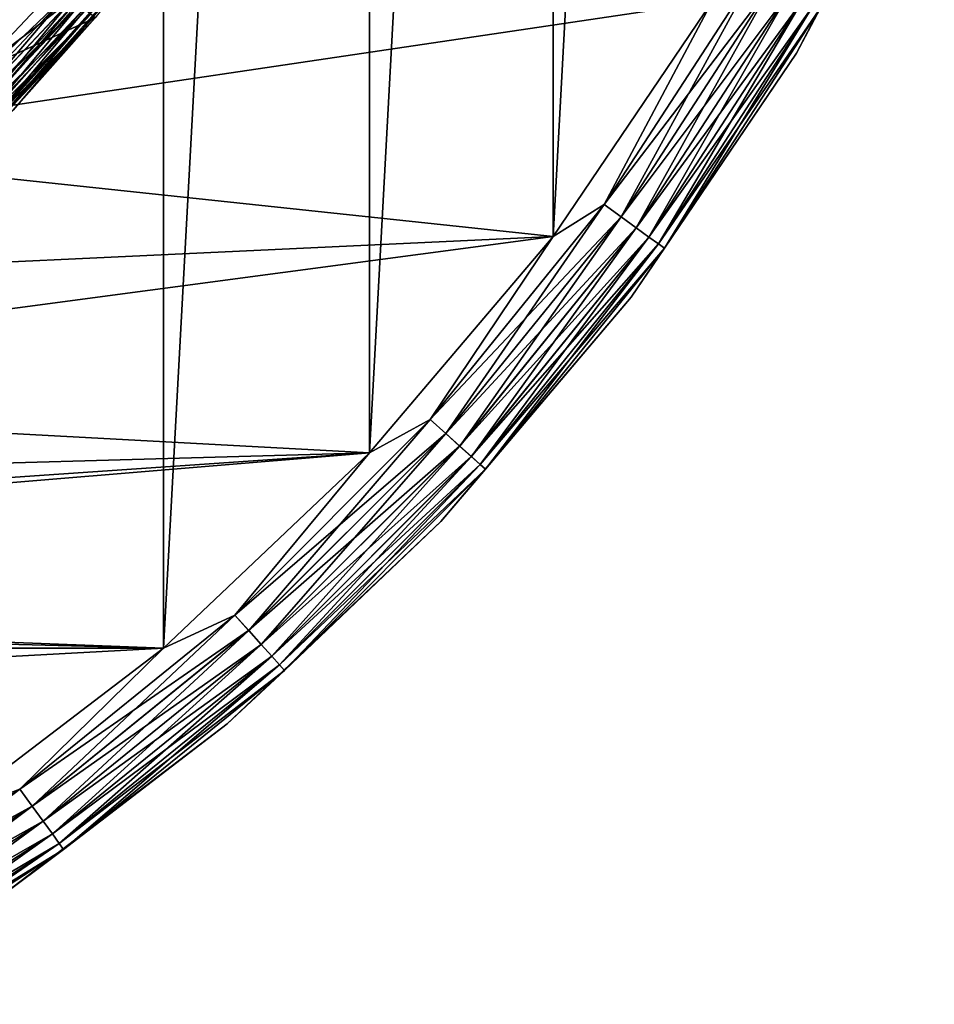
# Model space of a CAD drawing. Header units: metres. Extents: x -28 to 237, y -27 to 27.
# Tile 28 of 51: x 16 to 25, y -24 to -14. Entities that reach past the tile are written whole.
import ezdxf

# ---------------------------------------------------------------- set-up
doc = ezdxf.new("R2010")
doc.units = ezdxf.units.M
doc.layers.add('solid_10151043_XXX', color=7, linetype='CONTINUOUS')

msp = doc.modelspace()

# ---------------------------------------------------------------- linework, layer by layer
at = {"layer": 'solid_10151043_XXX'}
for points in [[(14.875552, 21.930981, -10.5), (17.160183, 20.193516, -10.5), (14.875552, -21.930981, -10.5)], [(17.160183, 20.193516, -10.5), (17.160183, -20.193516, -10.5), (14.875552, -21.930981, -10.5)], [(17.160183, 20.193516, -10.5), (19.243534, 18.219122, -10.5), (17.160183, -20.193516, -10.5)], [(19.243534, 18.219122, -10.5), (19.243534, -18.219122, -10.5), (17.160183, -20.193516, -10.5)], [(19.243534, 18.219122, -10.5), (21.101072, 16.031057, -10.5), (19.243534, -18.219122, -10.5)], [(21.101072, 16.031057, -10.5), (21.101072, -16.031057, -10.5), (19.243534, -18.219122, -10.5)], [(21.101072, 16.031057, -10.5), (22.711102, 13.654884, -10.5), (21.101072, -16.031057, -10.5)], [(22.711102, 13.654884, -10.5), (22.711102, -13.654884, -10.5), (21.101072, -16.031057, -10.5)], [(24.958324, -11.54695, -9.5), (24.958324, -11.54695, -1), (23.563572, -14.177732, -1)], [(23.793985, -13.737464, -0.777479), (23.563572, -14.177732, -1), (24.958324, -11.54695, -1)], [(23.563572, -14.177732, -9.5), (24.958324, -11.54695, -9.5), (23.563572, -14.177732, -1)], [(23.794201, -13.737589, -9.721427), (24.958324, -11.54695, -9.5), (23.563572, -14.177732, -9.5)], [(15.703899, -13.17716, 269.450012), (14.067907, -14.911203, 269.450012), (16.469955, -13.819934, 268.450012)], [(15.738855, -13.206995, 212.659561), (14.099658, -14.944428, 212.659561), (15.790358, -13.249682, 212.734467)], [(14.099722, -14.944366, 212.800003), (14.099658, -14.944428, 212.659561), (15.738855, -13.206995, 212.659561)], [(14.099722, -14.944366, 212.800003), (15.738855, -13.206995, 212.659561), (15.738914, -13.20689, 212.800003)], [(14.552805, -13.729863, 212.800003), (14.099722, -14.944366, 212.800003), (15.738914, -13.20689, 212.800003)], [(14.099658, -14.944428, 212.659561), (14.145394, -14.993242, 212.734467), (15.790358, -13.249682, 212.734467)], [(15.857809, -13.306282, 212.783157), (15.790358, -13.249682, 212.734467), (14.145394, -14.993242, 212.734467)], [(15.857809, -13.306282, 212.783157), (14.145394, -14.993242, 212.734467), (14.205819, -15.057289, 212.783157)], [(15.857809, -13.306282, 212.783157), (14.205819, -15.057289, 212.783157), (14.282764, -15.120923, 212.800003)], [(15.857809, -13.306282, 212.783157), (14.282764, -15.120923, 212.800003), (15.942971, -13.35894, 212.800003)], [(16.647306, -13.275784, 213.264679), (15.056216, -15.056216, 213.264679), (16.244478, -13.621924, 213.25)], [(15.115406, -15.115406, 213.307358), (15.056216, -15.056216, 213.264679), (16.647306, -13.275784, 213.264679)], [(16.712751, -13.327974, 213.307358), (15.115406, -15.115406, 213.307358), (16.647306, -13.275784, 213.264679)], [(15.16236, -15.16236, 213.37381), (15.115406, -15.115406, 213.307358), (16.712751, -13.327974, 213.307358)], [(16.764669, -13.369377, 213.37381), (15.16236, -15.16236, 213.37381), (16.712751, -13.327974, 213.307358)], [(15.942971, -13.35894, 212.800003), (14.282764, -15.120923, 212.800003), (16.249445, -13.615999, 212.800003)], [(15.192475, -15.192475, 213.457565), (15.16236, -15.16236, 213.37381), (16.764669, -13.369377, 213.37381)], [(16.797966, -13.39593, 213.457565), (15.192475, -15.192475, 213.457565), (16.764669, -13.369377, 213.37381)], [(16.797966, -13.39593, 213.457565), (15.638534, -14.754195, 213.550003), (15.192475, -15.192475, 213.457565)], [(16.797966, -13.39593, 213.457565), (16.469955, -13.819933, 213.550003), (15.638534, -14.754195, 213.550003)], [(23.141434, -13.360713, -0.024823), (22.711102, -13.654884), (21.618088, -15.706461, -0.024823)], [(23.141434, -13.360713, -0.024823), (21.618088, -15.706461, -0.024823), (23.324726, -13.466537, -0.098642)], [(23.142382, -13.36126, -10.474928), (21.618973, -15.707104, -10.474928), (22.711102, -13.654884, -10.5)], [(21.790133, -15.831458, -10.400871), (21.618973, -15.707104, -10.474928), (23.142382, -13.36126, -10.474928)], [(23.325603, -13.467043, -10.400871), (21.790133, -15.831458, -10.400871), (23.142382, -13.36126, -10.474928)], [(14.372012, -13.559634, 0.8), (16.096066, -13.487636, 0.8), (14.419897, -15.266507, 0.8)], [(16.185678, -13.581397, 0.816902), (14.419897, -15.266507, 0.8), (16.096066, -13.487636, 0.8)], [(21.618088, -15.706461, -0.024823), (21.789316, -15.830864, -0.098642), (23.324726, -13.466537, -0.098642)], [(23.324726, -13.466537, -0.098642), (21.789316, -15.830864, -0.098642), (23.489176, -13.561481, -0.217749)], [(21.943647, -15.942993, -10.281551), (21.790133, -15.831458, -10.400871), (23.325603, -13.467043, -10.400871)], [(23.489935, -13.56192, -10.281551), (21.943647, -15.942993, -10.281551), (23.325603, -13.467043, -10.400871)], [(22.711102, -13.654884), (14.372199, -13.55947), (12.700861, -15.136296)], [(14.282764, -15.120923, 212.800003), (14.557236, -15.4119, 212.800003), (16.249445, -13.615999, 212.800003)], [(16.185678, -13.581397, 0.816902), (14.499534, -15.368608, 0.816902), (14.419897, -15.266507, 0.8)], [(14.582401, -15.456443, 0.866791), (14.499534, -15.368608, 0.816902), (16.185678, -13.581397, 0.816902)], [(14.552752, -13.729919, 213.25), (16.244478, -13.621924, 213.25), (14.552595, -15.416286, 213.25)], [(15.056216, -15.056216, 213.264679), (14.552595, -15.416286, 213.25), (16.244478, -13.621924, 213.25)], [(16.311159, -13.686687, 212.785324), (16.249445, -13.615999, 212.800003), (14.557236, -15.4119, 212.800003)], [(16.278183, -13.659019, 0.866791), (14.582401, -15.456443, 0.866791), (16.185678, -13.581397, 0.816902)], [(21.789316, -15.830864, -0.098642), (21.942938, -15.942478, -0.217749), (23.489176, -13.561481, -0.217749)], [(23.489176, -13.561481, -0.217749), (21.942938, -15.942478, -0.217749), (23.626516, -13.640776, -0.376159)], [(22.071804, -16.036104, -10.122963), (21.943647, -15.942993, -10.281551), (23.489935, -13.56192, -10.281551)], [(23.627123, -13.641126, -10.122963), (22.071804, -16.036104, -10.122963), (23.489935, -13.56192, -10.281551)], [(21.101072, -16.031057), (22.711102, -13.654884), (12.700861, -15.136296)], [(16.311159, -13.686687, 212.785324), (14.557236, -15.4119, 212.800003), (14.61194, -15.487753, 212.785324)], [(14.65357, -15.531878, 0.946262), (14.582401, -15.456443, 0.866791), (16.278183, -13.659019, 0.866791)], [(16.311159, -13.686687, 212.785324), (14.61194, -15.487753, 212.785324), (16.375282, -13.740493, 212.742645)], [(16.35763, -13.72568, 0.946262), (14.65357, -15.531878, 0.946262), (16.278183, -13.659019, 0.866791)], [(14.70818, -15.589761, 1.049887), (14.65357, -15.531878, 0.946262), (16.35763, -13.72568, 0.946262)], [(16.418591, -13.776833, 1.049887), (14.70818, -15.589761, 1.049887), (16.35763, -13.72568, 0.946262)], [(21.618973, -15.707104, -10.474928), (21.101072, -16.031057, -10.5), (22.711102, -13.654884, -10.5)], [(21.618088, -15.706461, -0.024823), (22.711102, -13.654884), (21.101072, -16.031057)], [(21.942938, -15.942478, -0.217749), (22.071239, -16.035694, -0.376159), (23.626516, -13.640776, -0.376159)], [(23.626516, -13.640776, -0.376159), (22.071239, -16.035694, -0.376159), (23.729851, -13.700436, -0.565914)], [(22.071239, -16.035694, -0.376159), (22.16777, -16.105827, -0.565914), (23.729851, -13.700436, -0.565914)], [(22.168165, -16.106113, -9.933075), (22.071804, -16.036104, -10.122963), (23.627123, -13.641126, -10.122963)], [(23.729851, -13.700436, -0.565914), (22.16777, -16.105827, -0.565914), (23.793985, -13.737464, -0.777479)], [(22.16777, -16.105827, -0.565914), (22.227684, -16.149357, -0.777479), (23.793985, -13.737464, -0.777479)], [(23.730272, -13.700679, -9.933075), (22.168165, -16.106113, -9.933075), (23.627123, -13.641126, -10.122963)], [(22.227884, -16.149504, -9.721427), (22.168165, -16.106113, -9.933075), (23.730272, -13.700679, -9.933075)], [(23.793985, -13.737464, -0.777479), (22.227684, -16.149357, -0.777479), (23.563572, -14.177732, -1)], [(23.794201, -13.737589, -9.721427), (22.227884, -16.149504, -9.721427), (23.730272, -13.700679, -9.933075)], [(23.794201, -13.737589, -9.721427), (23.563572, -14.177732, -9.5), (22.227884, -16.149504, -9.721427)], [(14.067907, -14.911203, 269.450012), (15.638534, -14.754195, 268.450012), (16.469955, -13.819934, 268.450012)], [(14.61194, -15.487753, 212.785324), (14.669384, -15.548638, 212.742645), (16.375282, -13.740493, 212.742645)], [(16.375282, -13.740493, 212.742645), (14.669384, -15.548638, 212.742645), (16.426149, -13.783176, 212.676178)], [(14.669384, -15.548638, 212.742645), (14.714953, -15.596939, 212.676178), (16.426149, -13.783176, 212.676178)], [(14.742504, -15.626141, 1.170591), (14.70818, -15.589761, 1.049887), (16.418591, -13.776833, 1.049887)], [(16.426149, -13.783176, 212.676178), (14.714953, -15.596939, 212.676178), (16.458775, -13.810552, 212.592438)], [(14.714953, -15.596939, 212.676178), (14.744179, -15.627916, 212.592438), (16.458775, -13.810552, 212.592438)], [(16.456903, -13.808983, 1.170591), (14.742504, -15.626141, 1.170591), (16.418591, -13.776833, 1.049887)], [(16.456903, -13.808983, 1.170591), (14.754196, -15.638533, 1.3), (14.742504, -15.626141, 1.170591)], [(16.458775, -13.810552, 212.592438), (14.744179, -15.627916, 212.592438), (16.469957, -13.819933, 212.5)], [(14.744179, -15.627916, 212.592438), (14.754196, -15.638532, 212.5), (16.469957, -13.819933, 212.5)], [(16.456903, -13.808983, 1.170591), (16.469955, -13.819933, 1.3), (14.754196, -15.638533, 1.3)], [(14.754196, -15.638532, 212.5), (14.754196, -15.638533, 1.3), (16.469955, -13.819933, 1.3)], [(16.469957, -13.819933, 212.5), (14.754196, -15.638532, 212.5), (16.469955, -13.819933, 1.3)], [(15.638534, -14.754195, 268.450012), (15.638534, -14.754195, 213.550003), (16.469955, -13.819933, 213.550003)], [(16.469955, -13.819934, 268.450012), (15.638534, -14.754195, 268.450012), (16.469955, -13.819933, 213.550003)], [(23.563572, -14.177732, -9.5), (23.563572, -14.177732, -1), (21.892559, -16.64229, -1)], [(22.227684, -16.149357, -0.777479), (21.892559, -16.64229, -1), (23.563572, -14.177732, -1)], [(21.892559, -16.64229, -9.5), (23.563572, -14.177732, -9.5), (21.892559, -16.64229, -1)], [(22.227884, -16.149504, -9.721427), (23.563572, -14.177732, -9.5), (21.892559, -16.64229, -9.5)], [(21.101072, -16.031057), (12.700861, -15.136296), (10.857765, -16.50843)], [(21.618088, -15.706461, -0.024823), (21.101072, -16.031057), (19.857891, -17.880125, -0.024823)], [(21.618088, -15.706461, -0.024823), (19.857891, -17.880125, -0.024823), (21.789316, -15.830864, -0.098642)], [(21.618973, -15.707104, -10.474928), (19.858704, -17.880857, -10.474928), (21.101072, -16.031057, -10.5)], [(20.015926, -18.022421, -10.400871), (19.858704, -17.880857, -10.474928), (21.618973, -15.707104, -10.474928)], [(21.790133, -15.831458, -10.400871), (20.015926, -18.022421, -10.400871), (21.618973, -15.707104, -10.474928)], [(19.857891, -17.880125, -0.024823), (20.015175, -18.021744, -0.098642), (21.789316, -15.830864, -0.098642)], [(21.789316, -15.830864, -0.098642), (20.015175, -18.021744, -0.098642), (21.942938, -15.942478, -0.217749)], [(20.156942, -18.149391, -10.281551), (20.015926, -18.022421, -10.400871), (21.790133, -15.831458, -10.400871)], [(21.943647, -15.942993, -10.281551), (20.156942, -18.149391, -10.281551), (21.790133, -15.831458, -10.400871)], [(20.015175, -18.021744, -0.098642), (20.15629, -18.148806, -0.217749), (21.942938, -15.942478, -0.217749)], [(21.942938, -15.942478, -0.217749), (20.15629, -18.148806, -0.217749), (22.071239, -16.035694, -0.376159)], [(20.274664, -18.255388, -10.122963), (20.156942, -18.149391, -10.281551), (21.943647, -15.942993, -10.281551)], [(22.071804, -16.036104, -10.122963), (20.274664, -18.255388, -10.122963), (21.943647, -15.942993, -10.281551)], [(21.101072, -16.031057), (10.857765, -16.50843), (8.867837, -17.657316)], [(19.243534, -18.219122), (21.101072, -16.031057), (8.867837, -17.657316)], [(19.858704, -17.880857, -10.474928), (19.243534, -18.219122, -10.5), (21.101072, -16.031057, -10.5)], [(19.857891, -17.880125, -0.024823), (21.101072, -16.031057), (19.243534, -18.219122)], [(20.15629, -18.148806, -0.217749), (20.274143, -18.254921, -0.376159), (22.071239, -16.035694, -0.376159)], [(22.071239, -16.035694, -0.376159), (20.274143, -18.254921, -0.376159), (22.16777, -16.105827, -0.565914)], [(20.274143, -18.254921, -0.376159), (20.362816, -18.334763, -0.565914), (22.16777, -16.105827, -0.565914)], [(20.363178, -18.335087, -9.933075), (20.274664, -18.255388, -10.122963), (22.071804, -16.036104, -10.122963)], [(22.16777, -16.105827, -0.565914), (20.362816, -18.334763, -0.565914), (22.227684, -16.149357, -0.777479)], [(22.168165, -16.106113, -9.933075), (20.363178, -18.335087, -9.933075), (22.071804, -16.036104, -10.122963)], [(20.418036, -18.384481, -9.721427), (20.363178, -18.335087, -9.933075), (22.168165, -16.106113, -9.933075)], [(22.227884, -16.149504, -9.721427), (20.418036, -18.384481, -9.721427), (22.168165, -16.106113, -9.933075)], [(20.362816, -18.334763, -0.565914), (20.41785, -18.384315, -0.777479), (22.227684, -16.149357, -0.777479)], [(22.227684, -16.149357, -0.777479), (20.41785, -18.384315, -0.777479), (21.892559, -16.64229, -1)], [(22.227884, -16.149504, -9.721427), (21.892559, -16.64229, -9.5), (20.418036, -18.384481, -9.721427)], [(21.892559, -16.64229, -9.5), (21.892559, -16.64229, -1), (19.964876, -18.911736, -1)], [(20.41785, -18.384315, -0.777479), (19.964876, -18.911736, -1), (21.892559, -16.64229, -1)], [(19.964876, -18.911736, -9.5), (21.892559, -16.64229, -9.5), (19.964876, -18.911736, -1)], [(20.418036, -18.384481, -9.721427), (21.892559, -16.64229, -9.5), (19.964876, -18.911736, -9.5)], [(19.243534, -18.219122), (8.867837, -17.657316), (6.757987, -18.567417)], [(19.857891, -17.880125, -0.024823), (19.243534, -18.219122), (17.880125, -19.857891, -0.024823)], [(19.857891, -17.880125, -0.024823), (17.880125, -19.857891, -0.024823), (20.015175, -18.021744, -0.098642)], [(19.858704, -17.880857, -10.474928), (17.880857, -19.858704, -10.474928), (19.243534, -18.219122, -10.5)], [(18.022421, -20.015926, -10.400871), (17.880857, -19.858704, -10.474928), (19.858704, -17.880857, -10.474928)], [(20.015926, -18.022421, -10.400871), (18.022421, -20.015926, -10.400871), (19.858704, -17.880857, -10.474928)], [(17.880125, -19.857891, -0.024823), (18.021744, -20.015175, -0.098642), (20.015175, -18.021744, -0.098642)], [(20.015175, -18.021744, -0.098642), (18.021744, -20.015175, -0.098642), (20.15629, -18.148806, -0.217749)], [(18.149391, -20.156942, -10.281551), (18.022421, -20.015926, -10.400871), (20.015926, -18.022421, -10.400871)], [(20.156942, -18.149391, -10.281551), (18.149391, -20.156942, -10.281551), (20.015926, -18.022421, -10.400871)], [(19.243534, -18.219122), (4.556746, -19.226425), (2.293884, -19.625429)], [(17.160183, -20.193516), (19.243534, -18.219122), (2.293884, -19.625429)], [(19.243534, -18.219122), (6.757987, -18.567417), (4.556746, -19.226425)], [(17.880857, -19.858704, -10.474928), (17.160183, -20.193516, -10.5), (19.243534, -18.219122, -10.5)], [(17.880125, -19.857891, -0.024823), (19.243534, -18.219122), (17.160183, -20.193516)], [(18.021744, -20.015175, -0.098642), (18.148806, -20.15629, -0.217749), (20.15629, -18.148806, -0.217749)], [(20.15629, -18.148806, -0.217749), (18.148806, -20.15629, -0.217749), (20.274143, -18.254921, -0.376159)], [(18.255388, -20.274664, -10.122963), (18.149391, -20.156942, -10.281551), (20.156942, -18.149391, -10.281551)], [(20.274664, -18.255388, -10.122963), (18.255388, -20.274664, -10.122963), (20.156942, -18.149391, -10.281551)], [(18.148806, -20.15629, -0.217749), (18.254921, -20.274143, -0.376159), (20.274143, -18.254921, -0.376159)], [(20.274143, -18.254921, -0.376159), (18.254921, -20.274143, -0.376159), (20.362816, -18.334763, -0.565914)], [(18.335087, -20.363178, -9.933075), (18.255388, -20.274664, -10.122963), (20.274664, -18.255388, -10.122963)], [(20.363178, -18.335087, -9.933075), (18.335087, -20.363178, -9.933075), (20.274664, -18.255388, -10.122963)], [(18.254921, -20.274143, -0.376159), (18.334763, -20.362816, -0.565914), (20.362816, -18.334763, -0.565914)], [(20.362816, -18.334763, -0.565914), (18.334763, -20.362816, -0.565914), (20.41785, -18.384315, -0.777479)], [(18.334763, -20.362816, -0.565914), (18.384315, -20.41785, -0.777479), (20.41785, -18.384315, -0.777479)], [(18.384481, -20.418036, -9.721427), (18.335087, -20.363178, -9.933075), (20.363178, -18.335087, -9.933075)], [(20.41785, -18.384315, -0.777479), (18.384315, -20.41785, -0.777479), (19.964876, -18.911736, -1)], [(20.418036, -18.384481, -9.721427), (18.384481, -20.418036, -9.721427), (20.363178, -18.335087, -9.933075)], [(20.418036, -18.384481, -9.721427), (19.964876, -18.911736, -9.5), (18.384481, -20.418036, -9.721427)], [(19.964876, -18.911736, -9.5), (19.964876, -18.911736, -1), (17.803123, -20.959457, -1)], [(18.384315, -20.41785, -0.777479), (17.803123, -20.959457, -1), (19.964876, -18.911736, -1)], [(17.803123, -20.959457, -9.5), (19.964876, -18.911736, -9.5), (17.803123, -20.959457, -1)], [(18.384481, -20.418036, -9.721427), (19.964876, -18.911736, -9.5), (17.803123, -20.959457, -9.5)], [(17.160183, -20.193516), (2.293884, -19.625429), (0, -19.759031)], [(-17.160183, -20.193516), (17.160183, -20.193516), (0, -19.759031)], [(17.880125, -19.857891, -0.024823), (17.160183, -20.193516), (15.706461, -21.618088, -0.024823)], [(17.880125, -19.857891, -0.024823), (15.706461, -21.618088, -0.024823), (18.021744, -20.015175, -0.098642)], [(17.880857, -19.858704, -10.474928), (15.707104, -21.618973, -10.474928), (17.160183, -20.193516, -10.5)], [(15.831458, -21.790133, -10.400871), (15.707104, -21.618973, -10.474928), (17.880857, -19.858704, -10.474928)], [(18.022421, -20.015926, -10.400871), (15.831458, -21.790133, -10.400871), (17.880857, -19.858704, -10.474928)], [(15.706461, -21.618088, -0.024823), (15.830864, -21.789316, -0.098642), (18.021744, -20.015175, -0.098642)], [(18.021744, -20.015175, -0.098642), (15.830864, -21.789316, -0.098642), (18.148806, -20.15629, -0.217749)], [(15.942993, -21.943647, -10.281551), (15.831458, -21.790133, -10.400871), (18.022421, -20.015926, -10.400871)], [(18.149391, -20.156942, -10.281551), (15.942993, -21.943647, -10.281551), (18.022421, -20.015926, -10.400871)], [(-17.160183, -20.193516), (-14.875552, -21.930981), (17.160183, -20.193516)], [(-14.875552, -21.930981), (14.875552, -21.930981), (17.160183, -20.193516)], [(15.707104, -21.618973, -10.474928), (14.875552, -21.930981, -10.5), (17.160183, -20.193516, -10.5)], [(15.706461, -21.618088, -0.024823), (17.160183, -20.193516), (14.875552, -21.930981)], [(15.830864, -21.789316, -0.098642), (15.942478, -21.942938, -0.217749), (18.148806, -20.15629, -0.217749)], [(18.148806, -20.15629, -0.217749), (15.942478, -21.942938, -0.217749), (18.254921, -20.274143, -0.376159)], [(16.036104, -22.071804, -10.122963), (15.942993, -21.943647, -10.281551), (18.149391, -20.156942, -10.281551)], [(18.255388, -20.274664, -10.122963), (16.036104, -22.071804, -10.122963), (18.149391, -20.156942, -10.281551)], [(15.942478, -21.942938, -0.217749), (16.035694, -22.071239, -0.376159), (18.254921, -20.274143, -0.376159)], [(18.254921, -20.274143, -0.376159), (16.035694, -22.071239, -0.376159), (18.334763, -20.362816, -0.565914)], [(16.106113, -22.168165, -9.933075), (16.036104, -22.071804, -10.122963), (18.255388, -20.274664, -10.122963)], [(18.335087, -20.363178, -9.933075), (16.106113, -22.168165, -9.933075), (18.255388, -20.274664, -10.122963)], [(16.035694, -22.071239, -0.376159), (16.105827, -22.16777, -0.565914), (18.334763, -20.362816, -0.565914)], [(18.334763, -20.362816, -0.565914), (16.105827, -22.16777, -0.565914), (18.384315, -20.41785, -0.777479)], [(16.149504, -22.227884, -9.721427), (16.106113, -22.168165, -9.933075), (18.335087, -20.363178, -9.933075)], [(18.384481, -20.418036, -9.721427), (16.149504, -22.227884, -9.721427), (18.335087, -20.363178, -9.933075)], [(16.105827, -22.16777, -0.565914), (16.149357, -22.227684, -0.777479), (18.384315, -20.41785, -0.777479)], [(18.384315, -20.41785, -0.777479), (16.149357, -22.227684, -0.777479), (17.803123, -20.959457, -1)], [(18.384481, -20.418036, -9.721427), (17.803123, -20.959457, -9.5), (16.149504, -22.227884, -9.721427)], [(17.803123, -20.959457, -9.5), (17.803123, -20.959457, -1), (15.432644, -22.761448, -1)], [(16.149357, -22.227684, -0.777479), (15.432644, -22.761448, -1), (17.803123, -20.959457, -1)], [(15.432644, -22.761448, -9.5), (17.803123, -20.959457, -9.5), (15.432644, -22.761448, -1)], [(16.149504, -22.227884, -9.721427), (17.803123, -20.959457, -9.5), (15.432644, -22.761448, -9.5)], [(15.706461, -21.618088, -0.024823), (14.875552, -21.930981), (13.360713, -23.141434, -0.024823)], [(15.706461, -21.618088, -0.024823), (13.360713, -23.141434, -0.024823), (15.830864, -21.789316, -0.098642)], [(15.707104, -21.618973, -10.474928), (13.36126, -23.142382, -10.474928), (14.875552, -21.930981, -10.5)], [(13.467043, -23.325603, -10.400871), (13.36126, -23.142382, -10.474928), (15.707104, -21.618973, -10.474928)], [(15.831458, -21.790133, -10.400871), (13.467043, -23.325603, -10.400871), (15.707104, -21.618973, -10.474928)], [(13.360713, -23.141434, -0.024823), (13.466537, -23.324726, -0.098642), (15.830864, -21.789316, -0.098642)], [(15.830864, -21.789316, -0.098642), (13.466537, -23.324726, -0.098642), (15.942478, -21.942938, -0.217749)], [(13.56192, -23.489935, -10.281551), (13.467043, -23.325603, -10.400871), (15.831458, -21.790133, -10.400871)], [(15.942993, -21.943647, -10.281551), (13.56192, -23.489935, -10.281551), (15.831458, -21.790133, -10.400871)], [(13.466537, -23.324726, -0.098642), (13.561481, -23.489176, -0.217749), (15.942478, -21.942938, -0.217749)], [(15.942478, -21.942938, -0.217749), (13.561481, -23.489176, -0.217749), (16.035694, -22.071239, -0.376159)], [(13.641126, -23.627123, -10.122963), (13.56192, -23.489935, -10.281551), (15.942993, -21.943647, -10.281551)], [(16.036104, -22.071804, -10.122963), (13.641126, -23.627123, -10.122963), (15.942993, -21.943647, -10.281551)], [(13.561481, -23.489176, -0.217749), (13.640776, -23.626516, -0.376159), (16.035694, -22.071239, -0.376159)], [(16.035694, -22.071239, -0.376159), (13.640776, -23.626516, -0.376159), (16.105827, -22.16777, -0.565914)], [(13.700679, -23.730272, -9.933075), (13.641126, -23.627123, -10.122963), (16.036104, -22.071804, -10.122963)], [(16.106113, -22.168165, -9.933075), (13.700679, -23.730272, -9.933075), (16.036104, -22.071804, -10.122963)], [(13.640776, -23.626516, -0.376159), (13.700436, -23.729851, -0.565914), (16.105827, -22.16777, -0.565914)], [(16.105827, -22.16777, -0.565914), (13.700436, -23.729851, -0.565914), (16.149357, -22.227684, -0.777479)], [(13.737589, -23.794201, -9.721427), (13.700679, -23.730272, -9.933075), (16.106113, -22.168165, -9.933075)], [(16.149504, -22.227884, -9.721427), (13.737589, -23.794201, -9.721427), (16.106113, -22.168165, -9.933075)], [(13.700436, -23.729851, -0.565914), (13.737464, -23.793985, -0.777479), (16.149357, -22.227684, -0.777479)], [(16.149357, -22.227684, -0.777479), (13.737464, -23.793985, -0.777479), (15.432644, -22.761448, -1)], [(16.149504, -22.227884, -9.721427), (15.432644, -22.761448, -9.5), (13.737589, -23.794201, -9.721427)]]:
    msp.add_3dface(points, dxfattribs=at)

doc.saveas('drawing.dxf')
